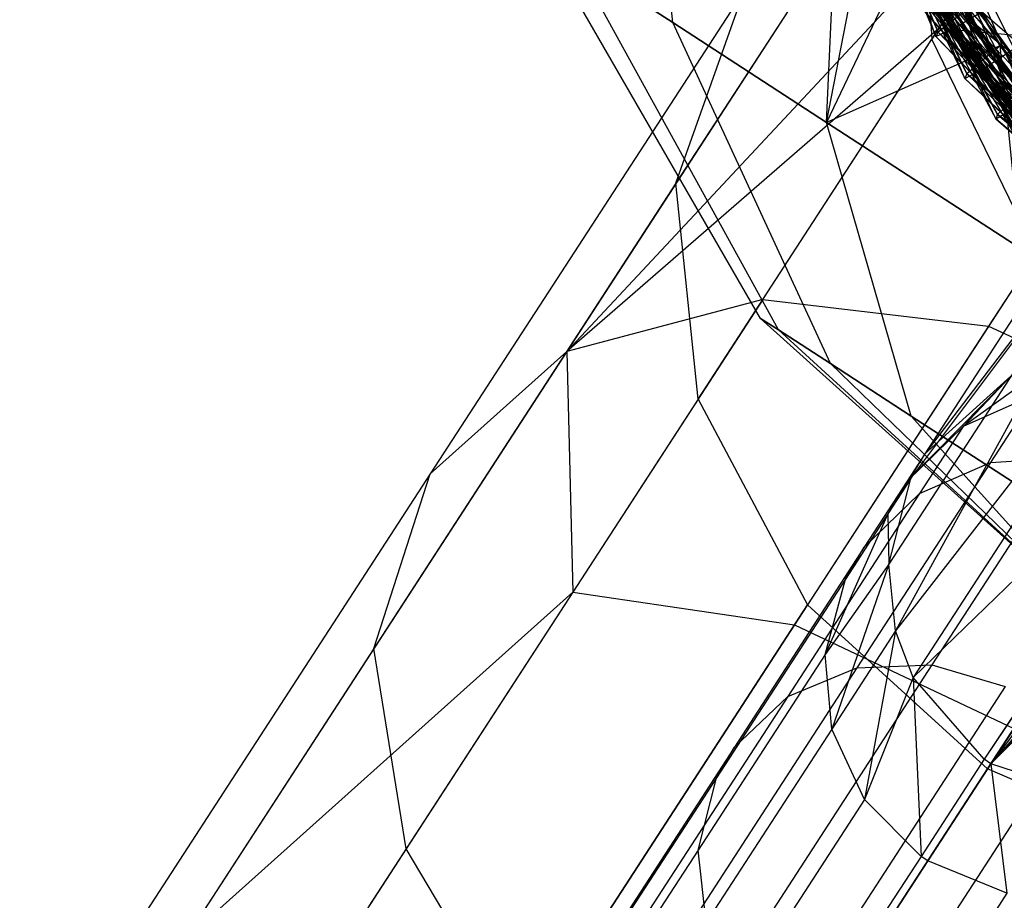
# Model space of a CAD drawing. Extents: x 1.6 to 24.9, y -15.7 to 0.
# Tile 138 of 246: x 9.47 to 10.239, y -4.562 to -3.875. Entities that reach past the tile are written whole.
import ezdxf

# ---------------------------------------------------------------- set-up
doc = ezdxf.new("R2010")
doc.units = 0
doc.header["$LTSCALE"] = 2.54
doc.layers.get('0').update_dxf_attribs({"color": 13, "linetype": 'CONTINUOUS'})

# ---------------------------------------------------------------- blocks, each defined once
blk = doc.blocks.new('ARES-203-D_STL')
at = {"color": 0}
for p, q in [((9.98001, -3.87729, 18.40544), (9.94744, -3.56597, 18.2624)), ((9.98001, -3.87729, 18.40544), (9.94744, -3.56597, 18.2624)), ((9.98001, -3.87729, 19.16552), (9.94744, -3.56597, 19.30856)), ((9.98001, -3.87729, 19.16552), (9.94744, -3.56597, 19.30856)), ((10.20032, -3.88122, 16.30226), (10.11977, -3.59271, 16.25137)), ((10.20032, -3.88122, 16.30226), (10.11977, -3.59271, 16.25137)), ((10.1871, -3.88481, 16.38947), (10.06393, -3.60065, 16.33773)), ((10.06393, -3.60065, 16.33773), (10.18529, -3.88825, 16.35097)), ((10.1871, -3.88481, 16.38947), (10.06393, -3.60065, 16.33773)), ((10.06393, -3.60065, 16.33773), (10.18529, -3.88825, 16.35097)), ((10.06685, -3.59809, 16.37623), (10.1871, -3.88481, 16.38947)), ((10.06685, -3.59809, 16.37623), (10.1871, -3.88481, 16.38947)), ((10.18529, -3.88825, 16.35097), (10.08048, -3.59945, 16.28902)), ((10.08048, -3.59945, 16.28902), (10.20032, -3.88122, 16.30226)), ((10.18529, -3.88825, 16.35097), (10.08048, -3.59945, 16.28902)), ((10.08048, -3.59945, 16.28902), (10.20032, -3.88122, 16.30226)), ((10.09824, -3.62808, 18.03165), (10.22729, -3.90184, 18.04493)), ((10.09824, -3.62808, 18.03165), (10.22729, -3.90184, 18.04493)), ((10.22255, -3.91318, 17.91397), (10.1287, -3.62843, 17.86304)), ((10.22255, -3.91318, 17.91397), (10.1287, -3.62843, 17.86304)), ((10.20951, -3.91738, 18.00118), (10.07328, -3.63893, 17.94941)), ((10.07328, -3.63893, 17.94941), (10.20786, -3.9209, 17.96268)), ((10.20951, -3.91738, 18.00118), (10.07328, -3.63893, 17.94941)), ((10.07328, -3.63893, 17.94941), (10.20786, -3.9209, 17.96268)), ((10.22729, -3.90184, 18.04493), (10.07608, -3.63623, 17.9879)), ((10.07608, -3.63623, 17.9879), (10.20951, -3.91738, 18.00118)), ((10.22729, -3.90184, 18.04493), (10.07608, -3.63623, 17.9879)), ((10.07608, -3.63623, 17.9879), (10.20951, -3.91738, 18.00118)), ((10.20786, -3.9209, 17.96268), (10.08976, -3.63697, 17.90069)), ((10.08976, -3.63697, 17.90069), (10.22255, -3.91318, 17.91397)), ((10.20786, -3.9209, 17.96268), (10.08976, -3.63697, 17.90069)), ((10.08976, -3.63697, 17.90069), (10.22255, -3.91318, 17.91397)), ((10.24626, -3.94411, 17.68569), (10.1392, -3.66354, 17.63469)), ((10.24626, -3.94411, 17.68569), (10.1392, -3.66354, 17.63469)), ((10.10876, -3.66457, 17.8033), (10.25048, -3.93257, 17.81665)), ((10.10876, -3.66457, 17.8033), (10.25048, -3.93257, 17.81665)), ((10.23343, -3.94891, 17.7729), (10.08432, -3.67655, 17.72106)), ((10.08432, -3.67655, 17.72106), (10.23194, -3.9525, 17.7344)), ((10.23343, -3.94891, 17.7729), (10.08432, -3.67655, 17.72106)), ((10.08432, -3.67655, 17.72106), (10.23194, -3.9525, 17.7344)), ((10.25048, -3.93257, 17.81665), (10.08699, -3.67373, 17.75955)), ((10.08699, -3.67373, 17.75955), (10.23343, -3.94891, 17.7729)), ((10.25048, -3.93257, 17.81665), (10.08699, -3.67373, 17.75955)), ((10.08699, -3.67373, 17.75955), (10.23343, -3.94891, 17.7729)), ((10.09998, -3.9552, 18.2624), (10.11255, -3.6732, 18.06552)), ((10.09998, -3.9552, 18.2624), (10.11255, -3.6732, 18.06552)), ((10.09998, -3.9552, 19.30856), (10.11255, -3.6732, 19.50544)), ((10.09998, -3.9552, 19.30856), (10.11255, -3.6732, 19.50544)), ((10.23194, -3.9525, 17.7344), (10.10069, -3.67384, 17.67234)), ((10.10069, -3.67384, 17.67234), (10.24626, -3.94411, 17.68569)), ((10.23194, -3.9525, 17.7344), (10.10069, -3.67384, 17.67234)), ((10.10069, -3.67384, 17.67234), (10.24626, -3.94411, 17.68569)), ((10.31555, -3.68486, 6.05992), (10.1821, -3.89035, 5.42992)), ((10.31555, -3.68486, 6.05992), (10.1821, -3.89035, 5.42992)), ((9.89731, -4.13387, 3.95232), (10.31272, -3.68921, 4.45715)), ((9.89731, -4.13387, 3.95232), (10.31272, -3.68921, 4.45715)), ((10.18764, -3.88181, 4.14213), (10.31272, -3.68921, 4.45715)), ((10.18764, -3.88181, 4.14213), (10.31272, -3.68921, 4.45715)), ((10.12085, -3.70035, 17.57493), (10.27506, -3.96219, 17.58837)), ((10.12085, -3.70035, 17.57493), (10.27506, -3.96219, 17.58837)), ((10.27138, -3.97392, 17.45741), (10.15122, -3.69793, 17.40632)), ((10.27138, -3.97392, 17.45741), (10.15122, -3.69793, 17.40632)), ((10.25746, -3.98296, 17.50612), (10.11321, -3.70997, 17.44397)), ((10.11321, -3.70997, 17.44397), (10.27138, -3.97392, 17.45741)), ((10.25746, -3.98296, 17.50612), (10.11321, -3.70997, 17.44397)), ((10.11321, -3.70997, 17.44397), (10.27138, -3.97392, 17.45741)), ((10.17116, -3.71217, 5.36149), (9.98248, -4.00272, 4.75557)), ((10.17116, -3.71217, 5.36149), (9.98248, -4.00272, 4.75557)), ((10.25878, -3.97931, 17.54462), (10.09698, -3.71342, 17.49268)), ((10.09698, -3.71342, 17.49268), (10.25746, -3.98296, 17.50612)), ((10.25878, -3.97931, 17.54462), (10.09698, -3.71342, 17.49268)), ((10.09698, -3.71342, 17.49268), (10.25746, -3.98296, 17.50612)), ((10.27506, -3.96219, 17.58837), (10.09952, -3.71048, 17.53118)), ((10.09952, -3.71048, 17.53118), (10.25878, -3.97931, 17.54462)), ((10.27506, -3.96219, 17.58837), (10.09952, -3.71048, 17.53118)), ((10.09952, -3.71048, 17.53118), (10.25878, -3.97931, 17.54462)), ((10.17116, -3.71217, 5.36149), (10.1821, -3.89035, 5.42992)), ((10.17116, -3.71217, 5.36149), (10.1821, -3.89035, 5.42992)), ((10.09998, -3.9552, 18.2624), (10.14509, -3.72267, 18.05007)), ((10.09998, -3.9552, 18.2624), (10.14509, -3.72267, 18.05007)), ((10.29783, -4.00251, 17.22913), (10.16474, -3.73163, 17.17792)), ((10.29783, -4.00251, 17.22913), (10.16474, -3.73163, 17.17792)), ((10.13451, -3.73542, 17.34653), (10.30096, -3.99063, 17.36008)), ((10.13451, -3.73542, 17.34653), (10.30096, -3.99063, 17.36008)), ((10.15185, -3.74191, 4.54599), (9.89731, -4.13387, 3.95232)), ((10.15185, -3.74191, 4.54599), (9.89731, -4.13387, 3.95232)), ((10.30096, -3.99063, 17.36008), (10.11366, -3.7465, 17.30278)), ((10.11366, -3.7465, 17.30278), (10.28549, -4.00847, 17.31633)), ((10.30096, -3.99063, 17.36008), (10.11366, -3.7465, 17.30278)), ((10.11366, -3.7465, 17.30278), (10.28549, -4.00847, 17.31633)), ((10.28434, -4.01219, 17.27784), (10.12731, -3.74538, 17.21557)), ((10.12731, -3.74538, 17.21557), (10.29783, -4.00251, 17.22913)), ((10.28434, -4.01219, 17.27784), (10.12731, -3.74538, 17.21557)), ((10.12731, -3.74538, 17.21557), (10.29783, -4.00251, 17.22913)), ((10.28549, -4.00847, 17.31633), (10.11125, -3.74956, 17.26429)), ((10.11125, -3.74956, 17.26429), (10.28434, -4.01219, 17.27784)), ((10.28549, -4.00847, 17.31633), (10.11125, -3.74956, 17.26429)), ((10.11125, -3.74956, 17.26429), (10.28434, -4.01219, 17.27784)), ((10.14983, -3.77003, 17.11817), (10.32809, -4.01778, 17.13179)), ((10.14983, -3.77003, 17.11817), (10.32809, -4.01778, 17.13179)), ((10.31346, -4.03632, 17.08804), (10.12724, -3.78521, 17.03592)), ((10.12724, -3.78521, 17.03592), (10.31249, -4.04008, 17.04955)), ((10.31346, -4.03632, 17.08804), (10.12724, -3.78521, 17.03592)), ((10.12724, -3.78521, 17.03592), (10.31249, -4.04008, 17.04955)), ((10.32809, -4.01778, 17.13179), (10.1295, -3.78206, 17.07442)), ((10.1295, -3.78206, 17.07442), (10.31346, -4.03632, 17.08804)), ((10.32809, -4.01778, 17.13179), (10.1295, -3.78206, 17.07442)), ((10.1295, -3.78206, 17.07442), (10.31346, -4.03632, 17.08804)), ((10.31249, -4.04008, 17.04955), (10.14309, -3.78031, 16.98721)), ((10.14309, -3.78031, 16.98721), (10.32551, -4.0298, 17.00083)), ((10.31249, -4.04008, 17.04955), (10.14309, -3.78031, 16.98721)), ((10.14309, -3.78031, 16.98721), (10.32551, -4.0298, 17.00083)), ((10.17646, -3.79491, 18.05209), (10.09998, -3.9552, 18.2624)), ((10.17646, -3.79491, 18.05209), (10.09998, -3.9552, 18.2624)), ((10.17646, -3.79491, 18.05209), (10.23523, -3.89547, 18.05507)), ((10.22729, -3.90184, 18.04493), (10.17646, -3.79491, 18.05209)), ((10.22729, -3.90184, 18.04493), (10.17646, -3.79491, 18.05209)), ((10.17646, -3.79491, 18.05209), (10.23523, -3.89547, 18.05507)), ((10.04853, -4.10808, 18.78548), (9.87645, -3.81004, 18.78548)), ((10.04853, -4.10808, 18.78548), (9.87645, -3.81004, 18.78548)), ((10.1668, -3.8041, 16.88983), (10.35636, -4.04358, 16.90348)), ((10.1668, -3.8041, 16.88983), (10.35636, -4.04358, 16.90348)), ((10.35636, -4.04358, 16.90348), (10.14705, -3.81704, 16.84608)), ((10.14705, -3.81704, 16.84608), (10.3426, -4.06277, 16.85973)), ((10.35636, -4.04358, 16.90348), (10.14705, -3.81704, 16.84608)), ((10.14705, -3.81704, 16.84608), (10.3426, -4.06277, 16.85973)), ((10.3418, -4.06658, 16.82124), (10.16054, -3.81467, 16.75887)), ((10.16054, -3.81467, 16.75887), (10.35433, -4.0557, 16.77252)), ((10.3418, -4.06658, 16.82124), (10.16054, -3.81467, 16.75887)), ((10.16054, -3.81467, 16.75887), (10.35433, -4.0557, 16.77252)), ((10.3426, -4.06277, 16.85973), (10.14493, -3.8203, 16.80759)), ((10.14493, -3.8203, 16.80759), (10.3418, -4.06658, 16.82124)), ((10.3426, -4.06277, 16.85973), (10.14493, -3.8203, 16.80759)), ((10.14493, -3.8203, 16.80759), (10.3418, -4.06658, 16.82124)), ((9.98001, -3.87729, 18.40544), (9.90299, -3.82727, 18.58568)), ((9.90299, -3.82727, 18.98528), (9.98001, -3.87729, 19.16552)), ((10.06248, -4.11715, 18.68044), (9.90299, -3.82727, 18.58568)), ((9.98001, -3.87729, 18.40544), (9.90299, -3.82727, 18.58568)), ((10.06248, -4.11715, 18.68044), (9.90299, -3.82727, 18.58568)), ((10.06248, -4.11715, 18.89052), (9.90299, -3.82727, 18.98528)), ((9.90299, -3.82727, 18.98528), (9.98001, -3.87729, 19.16552)), ((10.06248, -4.11715, 18.89052), (9.90299, -3.82727, 18.98528)), ((10.1854, -3.8375, 16.66151), (10.41077, -4.03369, 16.70491)), ((10.1854, -3.8375, 16.66151), (10.41077, -4.03369, 16.70491)), ((10.1854, -3.8375, 16.66151), (10.38566, -4.06796, 16.67515)), ((10.1854, -3.8375, 16.66151), (10.38566, -4.06796, 16.67515)), ((10.37216, -4.09159, 16.5929), (10.17963, -3.84835, 16.53056)), ((10.17963, -3.84835, 16.53056), (10.38419, -4.08016, 16.54419)), ((10.37216, -4.09159, 16.5929), (10.17963, -3.84835, 16.53056)), ((10.17963, -3.84835, 16.53056), (10.38419, -4.08016, 16.54419)), ((10.03588, -3.852, 4.65078), (9.79071, -4.22953, 4.07896)), ((10.03588, -3.852, 4.65078), (9.79071, -4.22953, 4.07896)), ((9.98248, -4.00272, 4.75557), (10.03588, -3.852, 4.65078)), ((9.98248, -4.00272, 4.75557), (10.03588, -3.852, 4.65078)), ((10.37279, -4.08776, 16.6314), (10.16429, -3.85468, 16.57927)), ((10.16429, -3.85468, 16.57927), (10.37216, -4.09159, 16.5929)), ((10.37279, -4.08776, 16.6314), (10.16429, -3.85468, 16.57927)), ((10.16429, -3.85468, 16.57927), (10.37216, -4.09159, 16.5929)), ((10.38566, -4.06796, 16.67515), (10.16626, -3.85133, 16.61776)), ((10.16626, -3.85133, 16.61776), (10.37279, -4.08776, 16.6314)), ((10.38566, -4.06796, 16.67515), (10.16626, -3.85133, 16.61776)), ((10.16626, -3.85133, 16.61776), (10.37279, -4.08776, 16.6314)), ((10.20032, -3.88122, 16.30226), (10.23461, -3.86089, 16.26461)), ((10.20032, -3.88122, 16.30226), (10.23461, -3.86089, 16.26461)), ((10.20558, -3.87011, 16.43322), (10.1871, -3.88481, 16.38947)), ((10.20558, -3.87011, 16.43322), (10.1871, -3.88481, 16.38947)), ((10.20558, -3.87011, 16.43322), (10.43942, -4.05548, 16.47656)), ((10.20558, -3.87011, 16.43322), (10.43942, -4.05548, 16.47656)), ((10.20558, -3.87011, 16.43322), (10.41589, -4.09085, 16.44679)), ((10.20558, -3.87011, 16.43322), (10.41589, -4.09085, 16.44679)), ((10.09998, -3.9552, 18.2624), (9.98001, -3.87729, 18.40544)), ((9.98001, -3.87729, 19.16552), (10.09998, -3.9552, 19.30856)), ((10.10297, -4.14344, 18.58568), (9.98001, -3.87729, 18.40544)), ((10.09998, -3.9552, 18.2624), (9.98001, -3.87729, 18.40544)), ((10.10297, -4.14344, 18.58568), (9.98001, -3.87729, 18.40544)), ((10.10297, -4.14344, 18.98528), (9.98001, -3.87729, 19.16552)), ((9.98001, -3.87729, 19.16552), (10.09998, -3.9552, 19.30856)), ((10.10297, -4.14344, 18.98528), (9.98001, -3.87729, 19.16552)), ((10.18764, -3.88181, 4.14213), (9.89731, -4.13387, 3.95232)), ((10.18764, -3.88181, 4.14213), (9.89731, -4.13387, 3.95232)), ((10.05024, -4.0934, 3.84496), (10.18764, -3.88181, 4.14213)), ((10.05024, -4.0934, 3.84496), (10.18764, -3.88181, 4.14213)), ((10.39269, -3.88093, 16.24226), (10.17655, -4.21375, 8.71173)), ((10.39269, -3.88093, 16.24226), (10.17655, -4.21375, 8.71173)), ((10.18529, -3.88825, 16.35097), (10.20032, -3.88122, 16.30226)), ((10.18529, -3.88825, 16.35097), (10.20032, -3.88122, 16.30226)), ((10.1871, -3.88481, 16.38947), (10.18529, -3.88825, 16.35097)), ((10.1871, -3.88481, 16.38947), (10.18529, -3.88825, 16.35097)), ((10.41589, -4.09085, 16.44679), (10.1871, -3.88481, 16.38947)), ((10.1871, -3.88481, 16.38947), (10.40393, -4.11122, 16.40304)), ((10.41589, -4.09085, 16.44679), (10.1871, -3.88481, 16.38947)), ((10.1871, -3.88481, 16.38947), (10.40393, -4.11122, 16.40304)), ((10.36641, -3.89842, 4.07641), (10.18764, -3.88181, 4.14213)), ((10.36641, -3.89842, 4.07641), (10.18764, -3.88181, 4.14213)), ((10.40348, -4.11508, 16.36455), (10.20032, -3.88122, 16.30226)), ((10.20032, -3.88122, 16.30226), (10.41497, -4.10311, 16.31584)), ((10.40348, -4.11508, 16.36455), (10.20032, -3.88122, 16.30226)), ((10.20032, -3.88122, 16.30226), (10.41497, -4.10311, 16.31584)), ((9.99977, -4.17112, 4.84441), (10.1821, -3.89035, 5.42992)), ((9.99977, -4.17112, 4.84441), (10.1821, -3.89035, 5.42992)), ((10.26321, -4.05733, 5.47565), (10.1821, -3.89035, 5.42992)), ((10.26321, -4.05733, 5.47565), (10.1821, -3.89035, 5.42992)), ((10.40393, -4.11122, 16.40304), (10.18529, -3.88825, 16.35097)), ((10.18529, -3.88825, 16.35097), (10.40348, -4.11508, 16.36455)), ((10.40393, -4.11122, 16.40304), (10.18529, -3.88825, 16.35097)), ((10.18529, -3.88825, 16.35097), (10.40348, -4.11508, 16.36455)), ((10.22255, -3.91318, 17.91397), (10.25587, -3.89128, 17.87632)), ((10.22255, -3.91318, 17.91397), (10.25587, -3.89128, 17.87632)), ((10.23523, -3.89547, 18.05507), (10.09998, -3.9552, 18.2624)), ((10.23523, -3.89547, 18.05507), (10.09998, -3.9552, 18.2624)), ((10.22729, -3.90184, 18.04493), (10.20951, -3.91738, 18.00118)), ((10.22729, -3.90184, 18.04493), (10.20951, -3.91738, 18.00118)), ((10.36641, -3.89842, 4.07641), (10.22622, -4.11429, 3.77322)), ((10.36641, -3.89842, 4.07641), (10.22622, -4.11429, 3.77322)), ((10.22729, -3.90184, 18.04493), (10.23523, -3.89547, 18.05507)), ((10.22729, -3.90184, 18.04493), (10.23523, -3.89547, 18.05507)), ((10.30075, -3.97904, 18.05773), (10.22729, -3.90184, 18.04493)), ((10.22729, -3.90184, 18.04493), (10.44693, -4.11222, 18.05841)), ((10.30075, -3.97904, 18.05773), (10.22729, -3.90184, 18.04493)), ((10.28424, -3.96001, 18.05711), (10.22729, -3.90184, 18.04493)), ((10.28424, -3.96001, 18.05711), (10.22729, -3.90184, 18.04493)), ((10.22729, -3.90184, 18.04493), (10.44693, -4.11222, 18.05841)), ((10.23523, -3.89547, 18.05507), (10.25114, -4.05336, 18.17056)), ((10.23523, -3.89547, 18.05507), (10.25114, -4.05336, 18.17056)), ((10.23523, -3.89547, 18.05507), (10.28424, -3.96001, 18.05711)), ((10.23523, -3.89547, 18.05507), (10.28424, -3.96001, 18.05711)), ((10.20786, -3.9209, 17.96268), (10.22255, -3.91318, 17.91397)), ((10.20786, -3.9209, 17.96268), (10.22255, -3.91318, 17.91397)), ((10.20951, -3.91738, 18.00118), (10.20786, -3.9209, 17.96268)), ((10.20951, -3.91738, 18.00118), (10.20786, -3.9209, 17.96268)), ((10.44693, -4.11222, 18.05841), (10.20951, -3.91738, 18.00118)), ((10.20951, -3.91738, 18.00118), (10.43591, -4.13311, 18.01466)), ((10.44693, -4.11222, 18.05841), (10.20951, -3.91738, 18.00118)), ((10.20951, -3.91738, 18.00118), (10.43591, -4.13311, 18.01466)), ((10.43564, -4.13698, 17.97616), (10.22255, -3.91318, 17.91397)), ((10.22255, -3.91318, 17.91397), (10.44657, -4.1245, 17.92745)), ((10.43564, -4.13698, 17.97616), (10.22255, -3.91318, 17.91397)), ((10.22255, -3.91318, 17.91397), (10.44657, -4.1245, 17.92745)), ((10.43591, -4.13311, 18.01466), (10.20786, -3.9209, 17.96268)), ((10.20786, -3.9209, 17.96268), (10.43564, -4.13698, 17.97616)), ((10.43591, -4.13311, 18.01466), (10.20786, -3.9209, 17.96268)), ((10.20786, -3.9209, 17.96268), (10.43564, -4.13698, 17.97616)), ((10.25048, -3.93257, 17.81665), (10.23343, -3.94891, 17.7729)), ((10.25048, -3.93257, 17.81665), (10.23343, -3.94891, 17.7729)), ((10.23194, -3.9525, 17.7344), (10.24626, -3.94411, 17.68569)), ((10.23194, -3.9525, 17.7344), (10.24626, -3.94411, 17.68569)), ((10.25114, -4.05336, 18.17056), (10.09998, -3.9552, 18.2624)), ((10.09998, -3.9552, 19.30856), (10.25114, -4.05336, 19.4004)), ((10.16604, -4.1844, 18.51048), (10.09998, -3.9552, 18.2624)), ((10.25114, -4.05336, 18.17056), (10.09998, -3.9552, 18.2624)), ((10.16604, -4.1844, 18.51048), (10.09998, -3.9552, 18.2624)), ((10.16604, -4.1844, 19.06048), (10.09998, -3.9552, 19.30856)), ((10.09998, -3.9552, 19.30856), (10.25114, -4.05336, 19.4004)), ((10.16604, -4.1844, 19.06048), (10.09998, -3.9552, 19.30856)), ((10.23343, -3.94891, 17.7729), (10.23194, -3.9525, 17.7344)), ((10.23343, -3.94891, 17.7729), (10.23194, -3.9525, 17.7344)), ((10.46885, -4.15353, 17.78627), (10.23194, -3.9525, 17.7344)), ((10.23194, -3.9525, 17.7344), (10.46875, -4.15741, 17.74778)), ((10.46885, -4.15353, 17.78627), (10.23194, -3.9525, 17.7344)), ((10.23194, -3.9525, 17.7344), (10.46875, -4.15741, 17.74778)), ((10.47891, -4.13216, 17.83002), (10.23343, -3.94891, 17.7729)), ((10.23343, -3.94891, 17.7729), (10.46885, -4.15353, 17.78627)), ((10.47891, -4.13216, 17.83002), (10.23343, -3.94891, 17.7729)), ((10.23343, -3.94891, 17.7729), (10.46885, -4.15353, 17.78627)), ((10.36476, -3.96698, 16.24687), (10.14863, -4.2998, 8.71633)), ((10.36476, -3.96698, 16.24687), (10.14863, -4.2998, 8.71633)), ((10.36476, -3.96698, 16.24687), (10.1538, -4.35199, 8.71849)), ((10.36476, -3.96698, 16.24687), (10.1538, -4.35199, 8.71849)), ((10.16564, -4.23317, 8.7129), (10.36476, -3.96698, 16.24687)), ((10.16564, -4.23317, 8.7129), (10.36476, -3.96698, 16.24687)), ((10.36476, -3.96698, 16.24687), (10.17655, -4.21375, 8.71173)), ((10.36476, -3.96698, 16.24687), (10.17655, -4.21375, 8.71173)), ((9.98248, -4.00272, 4.75557), (9.74667, -4.36582, 4.2056)), ((9.98248, -4.00272, 4.75557), (9.74667, -4.36582, 4.2056)), ((9.99977, -4.17112, 4.84441), (9.98248, -4.00272, 4.75557)), ((9.99977, -4.17112, 4.84441), (9.98248, -4.00272, 4.75557)), ((10.38364, -4.05552, 16.25024), (10.1538, -4.35199, 8.71849)), ((10.38364, -4.05552, 16.25024), (10.1538, -4.35199, 8.71849)), ((10.38364, -4.05552, 16.25024), (10.16751, -4.38833, 8.71971)), ((10.38364, -4.05552, 16.25024), (10.16751, -4.38833, 8.71971)), ((10.26321, -4.05733, 5.47565), (10.08512, -4.33156, 4.90377)), ((10.26321, -4.05733, 5.47565), (10.08512, -4.33156, 4.90377)), ((10.05024, -4.0934, 3.84496), (9.89731, -4.13387, 3.95232)), ((10.05024, -4.0934, 3.84496), (9.89731, -4.13387, 3.95232)), ((10.05024, -4.0934, 3.84496), (9.90188, -4.32185, 3.56864)), ((10.05024, -4.0934, 3.84496), (9.90188, -4.32185, 3.56864)), ((10.05024, -4.0934, 3.84496), (10.22622, -4.11429, 3.77322)), ((10.05024, -4.0934, 3.84496), (10.22622, -4.11429, 3.77322)), ((10.04853, -4.10808, 18.78548), (10.06248, -4.11715, 18.68044)), ((10.30429, -4.33837, 18.78548), (10.04853, -4.10808, 18.78548)), ((10.06248, -4.11715, 18.89052), (10.04853, -4.10808, 18.78548)), ((10.30429, -4.33837, 18.78548), (10.04853, -4.10808, 18.78548)), ((10.04853, -4.10808, 18.78548), (10.06248, -4.11715, 18.68044)), ((10.06248, -4.11715, 18.89052), (10.04853, -4.10808, 18.78548)), ((10.06248, -4.11715, 18.68044), (10.10297, -4.14344, 18.58568)), ((10.30429, -4.33837, 18.78548), (10.06248, -4.11715, 18.68044)), ((10.30429, -4.33837, 18.78548), (10.06248, -4.11715, 18.68044)), ((10.30429, -4.33837, 18.78548), (10.06248, -4.11715, 18.89052)), ((10.10297, -4.14344, 18.98528), (10.06248, -4.11715, 18.89052)), ((10.30429, -4.33837, 18.78548), (10.06248, -4.11715, 18.89052)), ((10.06248, -4.11715, 18.68044), (10.10297, -4.14344, 18.58568)), ((10.10297, -4.14344, 18.98528), (10.06248, -4.11715, 18.89052)), ((10.22622, -4.11429, 3.77322), (10.07487, -4.34735, 3.49132)), ((10.22622, -4.11429, 3.77322), (10.07487, -4.34735, 3.49132)), ((10.22622, -4.11429, 3.77322), (10.39847, -4.19334, 3.74803)), ((10.22622, -4.11429, 3.77322), (10.39847, -4.19334, 3.74803)), ((10.44059, -4.12362, 16.20014), (10.16751, -4.38833, 8.71971)), ((10.44059, -4.12362, 16.20014), (10.16751, -4.38833, 8.71971)), ((10.44059, -4.12362, 16.20014), (10.2229, -4.45209, 8.72093)), ((10.44059, -4.12362, 16.20014), (10.2229, -4.45209, 8.72093)), ((10.44118, -4.12711, 16.15107), (10.2229, -4.45209, 8.72093)), ((10.44118, -4.12711, 16.15107), (10.2229, -4.45209, 8.72093)), ((10.44118, -4.12711, 16.15107), (10.22814, -4.45562, 8.72094)), ((10.44118, -4.12711, 16.15107), (10.22814, -4.45562, 8.72094)), ((10.44179, -4.13057, 16.102), (10.22814, -4.45562, 8.72094)), ((10.44179, -4.13057, 16.102), (10.22814, -4.45562, 8.72094)), ((9.89731, -4.13387, 3.95232), (9.59912, -4.59304, 3.43679)), ((9.89731, -4.13387, 3.95232), (9.59912, -4.59304, 3.43679)), ((9.79071, -4.22953, 4.07896), (9.89731, -4.13387, 3.95232)), ((9.79071, -4.22953, 4.07896), (9.89731, -4.13387, 3.95232)), ((9.89731, -4.13387, 3.95232), (9.90188, -4.32185, 3.56864)), ((9.89731, -4.13387, 3.95232), (9.90188, -4.32185, 3.56864)), ((10.2804, -4.13952, 8.70547), (10.20647, -4.19251, 8.34628)), ((10.2804, -4.13952, 8.70547), (10.20647, -4.19251, 8.34628)), ((10.30429, -4.33837, 18.78548), (10.10297, -4.14344, 18.58568)), ((10.10297, -4.14344, 18.58568), (10.16604, -4.1844, 18.51048)), ((10.30429, -4.33837, 18.78548), (10.10297, -4.14344, 18.58568)), ((10.30429, -4.33837, 18.78548), (10.10297, -4.14344, 18.98528)), ((10.16604, -4.1844, 19.06048), (10.10297, -4.14344, 18.98528)), ((10.30429, -4.33837, 18.78548), (10.10297, -4.14344, 18.98528)), ((10.10297, -4.14344, 18.58568), (10.16604, -4.1844, 18.51048)), ((10.16604, -4.1844, 19.06048), (10.10297, -4.14344, 18.98528)), ((10.46399, -4.14259, 16.0996), (10.22814, -4.45562, 8.72094)), ((10.46399, -4.14259, 16.0996), (10.22814, -4.45562, 8.72094)), ((10.24381, -4.15324, 8.70713), (10.16286, -4.23512, 8.35412)), ((10.24381, -4.15324, 8.70713), (10.16286, -4.23512, 8.35412)), ((10.17655, -4.21375, 8.71173), (10.24381, -4.15324, 8.70713)), ((10.17655, -4.21375, 8.71173), (10.24381, -4.15324, 8.70713)), ((10.24381, -4.15324, 8.70713), (10.20647, -4.19251, 8.34628)), ((10.24381, -4.15324, 8.70713), (10.20647, -4.19251, 8.34628)), ((10.49328, -4.1531, 16.09059), (10.22814, -4.45562, 8.72094)), ((10.49328, -4.1531, 16.09059), (10.22814, -4.45562, 8.72094)), ((10.50408, -4.15559, 16.08642), (10.22814, -4.45562, 8.72094)), ((10.50408, -4.15559, 16.08642), (10.22814, -4.45562, 8.72094)), ((10.52542, -4.15845, 16.07773), (10.22814, -4.45562, 8.72094)), ((10.52542, -4.15845, 16.07773), (10.22814, -4.45562, 8.72094)), ((9.99977, -4.17112, 4.84441), (9.77191, -4.52199, 4.31296)), ((9.99977, -4.17112, 4.84441), (9.77191, -4.52199, 4.31296)), ((9.99977, -4.17112, 4.84441), (10.08512, -4.33156, 4.90377)), ((9.99977, -4.17112, 4.84441), (10.08512, -4.33156, 4.90377)), ((10.26209, -4.16772, 8.33954), (10.20647, -4.19251, 8.34628)), ((10.26209, -4.16772, 8.33954), (10.20647, -4.19251, 8.34628)), ((10.26209, -4.16772, 8.33954), (10.22775, -4.2206, 7.97668)), ((10.26209, -4.16772, 8.33954), (10.22775, -4.2206, 7.97668)), ((10.16604, -4.1844, 18.51048), (10.24551, -4.23601, 18.4622)), ((10.30429, -4.33837, 18.78548), (10.16604, -4.1844, 18.51048)), ((10.30429, -4.33837, 18.78548), (10.16604, -4.1844, 18.51048)), ((10.30429, -4.33837, 18.78548), (10.16604, -4.1844, 19.06048)), ((10.24551, -4.23601, 19.10876), (10.16604, -4.1844, 19.06048)), ((10.30429, -4.33837, 18.78548), (10.16604, -4.1844, 19.06048)), ((10.16604, -4.1844, 18.51048), (10.24551, -4.23601, 18.4622)), ((10.24551, -4.23601, 19.10876), (10.16604, -4.1844, 19.06048)), ((10.20647, -4.19251, 8.34628), (10.16286, -4.23512, 8.35412)), ((10.20647, -4.19251, 8.34628), (10.16286, -4.23512, 8.35412)), ((10.20647, -4.19251, 8.34628), (10.17252, -4.24478, 7.98761)), ((10.20647, -4.19251, 8.34628), (10.17252, -4.24478, 7.98761)), ((10.22554, -4.45963, 4.92461), (10.40213, -4.1877, 5.49171)), ((10.22554, -4.45963, 4.92461), (10.40213, -4.1877, 5.49171)), ((10.17655, -4.21375, 8.71173), (10.14788, -4.26051, 8.35801)), ((10.17655, -4.21375, 8.71173), (10.14788, -4.26051, 8.35801)), ((10.17655, -4.21375, 8.71173), (10.16286, -4.23512, 8.35412)), ((10.17655, -4.21375, 8.71173), (10.16286, -4.23512, 8.35412)), ((10.28714, -4.2168, 7.96896), (10.18217, -4.37845, 7.32851)), ((10.28714, -4.2168, 7.96896), (10.18217, -4.37845, 7.32851)), ((10.22775, -4.2206, 7.97668), (10.28714, -4.2168, 7.96896)), ((10.22775, -4.2206, 7.97668), (10.28714, -4.2168, 7.96896)), ((10.22775, -4.2206, 7.97668), (10.12367, -4.38086, 7.34171)), ((10.22775, -4.2206, 7.97668), (10.12367, -4.38086, 7.34171)), ((10.17252, -4.24478, 7.98761), (10.22775, -4.2206, 7.97668)), ((10.17252, -4.24478, 7.98761), (10.22775, -4.2206, 7.97668)), ((9.79071, -4.22953, 4.07896), (9.50349, -4.6718, 3.58241)), ((9.79071, -4.22953, 4.07896), (9.50349, -4.6718, 3.58241)), ((9.74667, -4.36582, 4.2056), (9.79071, -4.22953, 4.07896)), ((9.74667, -4.36582, 4.2056), (9.79071, -4.22953, 4.07896)), ((10.16286, -4.23512, 8.35412), (10.12938, -4.28668, 8.00034)), ((10.16286, -4.23512, 8.35412), (10.12938, -4.28668, 8.00034)), ((10.16564, -4.23317, 8.7129), (10.14788, -4.26051, 8.35801)), ((10.16564, -4.23317, 8.7129), (10.14788, -4.26051, 8.35801)), ((10.16286, -4.23512, 8.35412), (10.14788, -4.26051, 8.35801)), ((10.16286, -4.23512, 8.35412), (10.14788, -4.26051, 8.35801)), ((10.14863, -4.2998, 8.71633), (10.16564, -4.23317, 8.7129)), ((10.14863, -4.2998, 8.71633), (10.16564, -4.23317, 8.7129)), ((10.17252, -4.24478, 7.98761), (10.06973, -4.40307, 7.36042)), ((10.17252, -4.24478, 7.98761), (10.06973, -4.40307, 7.36042)), ((10.12938, -4.28668, 8.00034), (10.17252, -4.24478, 7.98761)), ((10.12938, -4.28668, 8.00034), (10.17252, -4.24478, 7.98761)), ((10.14788, -4.26051, 8.35801), (10.0988, -4.37036, 8.01919)), ((10.14788, -4.26051, 8.35801), (10.0988, -4.37036, 8.01919)), ((10.14788, -4.26051, 8.35801), (10.11463, -4.31171, 8.00664)), ((10.14788, -4.26051, 8.35801), (10.11463, -4.31171, 8.00664)), ((10.14788, -4.26051, 8.35801), (10.14863, -4.2998, 8.71633)), ((10.14788, -4.26051, 8.35801), (10.14863, -4.2998, 8.71633)), ((10.12938, -4.28668, 8.00034), (10.02807, -4.44268, 7.3822)), ((10.12938, -4.28668, 8.00034), (10.02807, -4.44268, 7.3822)), ((10.11463, -4.31171, 8.00664), (10.12938, -4.28668, 8.00034)), ((10.11463, -4.31171, 8.00664), (10.12938, -4.28668, 8.00034)), ((10.14863, -4.2998, 8.71633), (10.0988, -4.37036, 8.01919)), ((10.14863, -4.2998, 8.71633), (10.0988, -4.37036, 8.01919)), ((10.14863, -4.2998, 8.71633), (10.10403, -4.42863, 8.02918)), ((10.14863, -4.2998, 8.71633), (10.10403, -4.42863, 8.02918)), ((10.1538, -4.35199, 8.71849), (10.14863, -4.2998, 8.71633)), ((10.1538, -4.35199, 8.71849), (10.14863, -4.2998, 8.71633)), ((10.11463, -4.31171, 8.00664), (10.01405, -4.46659, 7.39298)), ((10.11463, -4.31171, 8.00664), (10.01405, -4.46659, 7.39298)), ((10.0988, -4.37036, 8.01919), (10.11463, -4.31171, 8.00664)), ((10.0988, -4.37036, 8.01919), (10.11463, -4.31171, 8.00664)), ((9.59912, -4.59304, 3.43679), (9.90188, -4.32185, 3.56864)), ((9.59912, -4.59304, 3.43679), (9.90188, -4.32185, 3.56864)), ((9.90188, -4.32185, 3.56864), (9.74275, -4.5669, 3.31335)), ((9.90188, -4.32185, 3.56864), (9.74275, -4.5669, 3.31335)), ((9.90188, -4.32185, 3.56864), (10.07487, -4.34735, 3.49132)), ((9.90188, -4.32185, 3.56864), (10.07487, -4.34735, 3.49132)), ((9.86256, -4.67427, 4.3847), (10.08512, -4.33156, 4.90377)), ((9.86256, -4.67427, 4.3847), (10.08512, -4.33156, 4.90377)), ((10.22554, -4.45963, 4.92461), (10.08512, -4.33156, 4.90377)), ((10.22554, -4.45963, 4.92461), (10.08512, -4.33156, 4.90377)), ((10.07487, -4.34735, 3.49132), (9.91251, -4.59735, 3.23087)), ((10.07487, -4.34735, 3.49132), (9.91251, -4.59735, 3.23087)), ((10.07487, -4.34735, 3.49132), (10.24606, -4.42803, 3.46417)), ((10.07487, -4.34735, 3.49132), (10.24606, -4.42803, 3.46417)), ((10.1538, -4.35199, 8.71849), (10.10403, -4.42863, 8.02918)), ((10.1538, -4.35199, 8.71849), (10.10403, -4.42863, 8.02918)), ((10.1538, -4.35199, 8.71849), (10.12956, -4.48365, 8.03618)), ((10.1538, -4.35199, 8.71849), (10.12956, -4.48365, 8.03618)), ((10.16751, -4.38833, 8.71971), (10.1538, -4.35199, 8.71849)), ((10.16751, -4.38833, 8.71971), (10.1538, -4.35199, 8.71849)), ((9.74667, -4.36582, 4.2056), (9.47043, -4.7912, 3.72802)), ((9.74667, -4.36582, 4.2056), (9.47043, -4.7912, 3.72802)), ((9.77191, -4.52199, 4.31296), (9.74667, -4.36582, 4.2056)), ((9.77191, -4.52199, 4.31296), (9.74667, -4.36582, 4.2056)), ((10.0988, -4.37036, 8.01919), (9.99969, -4.52298, 7.41445)), ((10.0988, -4.37036, 8.01919), (9.99969, -4.52298, 7.41445)), ((10.10403, -4.42863, 8.02918), (10.0988, -4.37036, 8.01919)), ((10.10403, -4.42863, 8.02918), (10.0988, -4.37036, 8.01919)), ((10.18217, -4.37845, 7.32851), (10.01548, -4.63513, 6.70274)), ((10.18217, -4.37845, 7.32851), (10.01548, -4.63513, 6.70274)), ((10.12367, -4.38086, 7.34171), (10.18217, -4.37845, 7.32851)), ((10.12367, -4.38086, 7.34171), (10.18217, -4.37845, 7.32851)), ((10.18217, -4.37845, 7.32851), (10.23926, -4.39543, 7.32195)), ((10.18217, -4.37845, 7.32851), (10.23926, -4.39543, 7.32195)), ((10.12367, -4.38086, 7.34171), (9.95843, -4.63531, 6.72138)), ((10.12367, -4.38086, 7.34171), (9.95843, -4.63531, 6.72138)), ((10.06973, -4.40307, 7.36042), (10.12367, -4.38086, 7.34171)), ((10.06973, -4.40307, 7.36042), (10.12367, -4.38086, 7.34171)), ((10.16751, -4.38833, 8.71971), (10.12956, -4.48365, 8.03618)), ((10.16751, -4.38833, 8.71971), (10.12956, -4.48365, 8.03618)), ((10.2229, -4.45209, 8.72093), (10.16751, -4.38833, 8.71971)), ((10.16751, -4.38833, 8.71971), (10.17367, -4.5279, 8.03902)), ((10.16751, -4.38833, 8.71971), (10.17367, -4.5279, 8.03902)), ((10.2229, -4.45209, 8.72093), (10.16751, -4.38833, 8.71971)), ((10.23926, -4.39543, 7.32195), (10.07184, -4.65323, 6.69347)), ((10.23926, -4.39543, 7.32195), (10.07184, -4.65323, 6.69347)), ((10.06973, -4.40307, 7.36042), (9.90654, -4.65436, 6.7478)), ((10.06973, -4.40307, 7.36042), (9.90654, -4.65436, 6.7478)), ((10.02807, -4.44268, 7.3822), (10.06973, -4.40307, 7.36042)), ((10.02807, -4.44268, 7.3822), (10.06973, -4.40307, 7.36042)), ((10.10403, -4.42863, 8.02918), (10.00608, -4.57946, 7.43155)), ((10.10403, -4.42863, 8.02918), (10.00608, -4.57946, 7.43155)), ((10.24606, -4.42803, 3.46417), (10.08258, -4.67977, 3.2019)), ((10.24606, -4.42803, 3.46417), (10.08258, -4.67977, 3.2019)), ((10.12956, -4.48365, 8.03618), (10.10403, -4.42863, 8.02918)), ((10.12956, -4.48365, 8.03618), (10.10403, -4.42863, 8.02918)), ((10.29045, -4.43189, 7.323), (10.12315, -4.68951, 6.69495)), ((10.29045, -4.43189, 7.323), (10.12315, -4.68951, 6.69495)), ((10.02807, -4.44268, 7.3822), (9.86727, -4.69029, 6.77857)), ((10.02807, -4.44268, 7.3822), (9.86727, -4.69029, 6.77857)), ((10.01405, -4.46659, 7.39298), (10.02807, -4.44268, 7.3822)), ((10.01405, -4.46659, 7.39298), (10.02807, -4.44268, 7.3822)), ((10.2229, -4.45209, 8.72093), (10.17367, -4.5279, 8.03902)), ((10.2229, -4.45209, 8.72093), (10.17367, -4.5279, 8.03902)), ((10.22814, -4.45562, 8.72094), (10.2229, -4.45209, 8.72093)), ((10.22814, -4.45562, 8.72094), (10.2229, -4.45209, 8.72093)), ((10.00485, -4.79947, 4.40989), (10.22554, -4.45963, 4.92461)), ((10.00485, -4.79947, 4.40989), (10.22554, -4.45963, 4.92461)), ((10.22814, -4.45562, 8.72094), (10.17891, -4.53143, 8.03904)), ((10.22814, -4.45562, 8.72094), (10.17891, -4.53143, 8.03904)), ((10.39965, -4.53582, 4.90377), (10.22554, -4.45963, 4.92461)), ((10.39965, -4.53582, 4.90377), (10.22554, -4.45963, 4.92461)), ((10.31428, -4.48364, 8.71971), (10.22814, -4.45562, 8.72094)), ((10.22814, -4.45562, 8.72094), (10.24067, -4.5567, 8.03634)), ((10.22814, -4.45562, 8.72094), (10.24067, -4.5567, 8.03634)), ((10.31428, -4.48364, 8.71971), (10.22814, -4.45562, 8.72094)), ((10.01405, -4.46659, 7.39298), (9.85444, -4.71236, 6.7938)), ((10.01405, -4.46659, 7.39298), (9.85444, -4.71236, 6.7938)), ((9.99969, -4.52298, 7.41445), (10.01405, -4.46659, 7.39298)), ((9.99969, -4.52298, 7.41445), (10.01405, -4.46659, 7.39298)), ((10.12956, -4.48365, 8.03618), (10.03243, -4.63322, 7.44352)), ((10.12956, -4.48365, 8.03618), (10.03243, -4.63322, 7.44352)), ((10.17367, -4.5279, 8.03902), (10.12956, -4.48365, 8.03618)), ((10.17367, -4.5279, 8.03902), (10.12956, -4.48365, 8.03618)), ((9.77191, -4.52199, 4.31296), (9.50497, -4.93304, 3.85146)), ((9.77191, -4.52199, 4.31296), (9.50497, -4.93304, 3.85146)), ((9.86256, -4.67427, 4.3847), (9.77191, -4.52199, 4.31296)), ((9.86256, -4.67427, 4.3847), (9.77191, -4.52199, 4.31296)), ((9.99969, -4.52298, 7.41445), (9.84244, -4.76512, 6.82413)), ((9.99969, -4.52298, 7.41445), (9.84244, -4.76512, 6.82413)), ((10.00608, -4.57946, 7.43155), (9.99969, -4.52298, 7.41445)), ((10.00608, -4.57946, 7.43155), (9.99969, -4.52298, 7.41445)), ((10.17367, -4.5279, 8.03902), (10.07687, -4.67696, 7.44838)), ((10.17367, -4.5279, 8.03902), (10.07687, -4.67696, 7.44838)), ((10.17891, -4.53143, 8.03904), (10.08211, -4.68049, 7.44843)), ((10.17891, -4.53143, 8.03904), (10.08211, -4.68049, 7.44843)), ((10.17891, -4.53143, 8.03904), (10.17367, -4.5279, 8.03902)), ((10.17891, -4.53143, 8.03904), (10.17367, -4.5279, 8.03902)), ((10.24067, -4.5567, 8.03634), (10.17891, -4.53143, 8.03904)), ((10.24067, -4.5567, 8.03634), (10.17891, -4.53143, 8.03904)), ((10.24067, -4.5567, 8.03634), (10.14356, -4.70623, 7.4438)), ((10.24067, -4.5567, 8.03634), (10.14356, -4.70623, 7.4438))]:
    blk.add_line(p, q, dxfattribs=at)

msp = doc.modelspace()

# ---------------------------------------------------------------- block references
at = {"color": 0}
msp.add_blockref('ARES-203-D_STL', (0, 0), dxfattribs=at)

doc.saveas('drawing.dxf')
